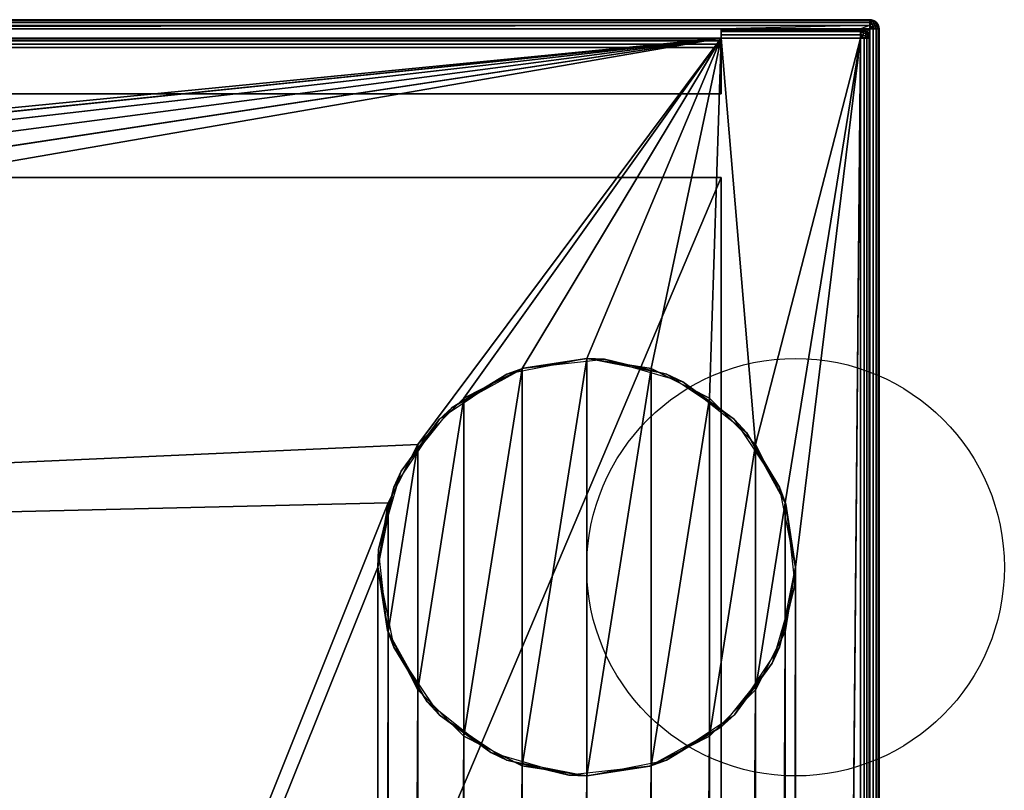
# Model space of a CAD drawing. Header units: millimetres. Extents: x -10 to 414, y -927 to 10.
# Tile 32 of 32: x 308 to 414, y -83 to 0. Entities that reach past the tile are written whole.
import ezdxf

# ---------------------------------------------------------------- set-up
doc = ezdxf.new("R2010")
doc.units = ezdxf.units.MM
doc.header["$MEASUREMENT"] = 0
for name, color, linetype, lineweight in [('0 Misc', 7, 'Continuous', 35), ('10 Raster Images', 7, 'Continuous', 35), ('5 Hatches', 7, 'Continuous', 35)]:
    doc.layers.add(name, color=color, linetype=linetype, lineweight=lineweight)

msp = doc.modelspace()

# ---------------------------------------------------------------- linework, layer by layer
at = {"layer": '0 Misc', "color": 160, "linetype": 'Continuous', "lineweight": 25}
for p, q in [((1.88, 0, 1174.48), (399.88, 0, 1174.48)), ((399.88, 0, 1194.48), (1.88, 0, 1194.48)), ((399.88, 0, 1174.48), (399.88, 0, 1194.48)), ((1.88, -1, 1195.48), (399.88, -1, 1195.48)), ((383.88, -1, 1173.48), (17.88, -1, 1173.48)), ((383.88, -1, 13.48), (383.88, -1, 1173.48)), ((383.88, -1, 1173.48), (383.88, -8, 1173.48)), ((383.88, -1, 13.48), (398.88, -1, 13.48)), ((398.88, -1, 1173.48), (383.88, -1, 1173.48)), ((383.88, -8, 34.98), (383.88, -1, 1173.48)), ((383.88, -3, 34.98), (383.88, -1, 1173.48)), ((383.88, -2.84, 34.97), (383.88, -1, 1173.48)), ((383.88, -2.55, 34.87), (383.88, -1, 1173.48)), ((383.88, -2.29, 34.69), (383.88, -1, 1173.48)), ((383.88, -2.11, 34.44), (383.88, -1, 1173.48)), ((383.88, -2.01, 34.14), (383.88, -1, 1173.48)), ((383.88, -2, 33.98), (383.88, -1, 1173.48)), ((383.88, -2, 12.48), (383.88, -1, 1173.48)), ((383.88, -1.84, 12.5), (383.88, -1, 1173.48)), ((383.88, -1.55, 12.59), (383.88, -1, 1173.48)), ((383.88, -1.29, 12.78), (383.88, -1, 1173.48)), ((383.88, -1.11, 13.03), (383.88, -1, 1173.48)), ((383.88, -1.01, 13.33), (383.88, -1, 1173.48)), ((398.88, -1, 13.48), (398.88, -1, 1173.48)), ((399.88, -1, 1173.48), (398.88, -1, 1173.48)), ((399.03, -1.01, 1173.48), (399.88, -1, 1173.48)), ((399.33, -1.11, 1173.48), (399.88, -1, 1173.48)), ((399.58, -1.29, 1173.48), (399.88, -1, 1173.48)), ((399.77, -1.55, 1173.48), (399.88, -1, 1173.48)), ((399.86, -1.84, 1173.48), (399.88, -1, 1173.48)), ((399.88, -2, 1173.48), (399.88, -1, 1173.48)), ((399.88, -1, 1195.48), (399.88, -899, 1195.48)), ((400.88, -1, 1174.48), (400.88, -899, 1174.48)), ((400.88, -899, 1194.48), (400.88, -1, 1194.48)), ((400.88, -1, 1194.48), (400.88, -1, 1174.48)), ((383.88, -2, 33.98), (17.88, -2, 33.98)), ((17.88, -2, 12.48), (383.88, -2, 12.48)), ((32.38, -36.5, 12.48), (383.88, -2, 12.48)), ((39.33, -37.6, 12.48), (383.88, -2, 12.48)), ((45.6, -40.8, 12.48), (383.88, -2, 12.48)), ((50.58, -45.77, 12.48), (383.88, -2, 12.48)), ((53.77, -52.05, 12.48), (383.88, -2, 12.48)), ((54.88, -59, 12.48), (383.88, -2, 12.48)), ((351.17, -45.77, 12.48), (383.88, -2, 12.48)), ((356.15, -40.8, 12.48), (383.88, -2, 12.48)), ((362.42, -37.6, 12.48), (383.88, -2, 12.48)), ((369.38, -36.5, 12.48), (383.88, -2, 12.48)), ((376.33, -37.6, 12.48), (383.88, -2, 12.48)), ((382.6, -40.8, 12.48), (383.88, -2, 12.48)), ((383.88, -2, 12.48), (383.88, -2, 33.98)), ((398.88, -2, 12.48), (383.88, -2, 12.48)), ((387.58, -45.77, 12.48), (383.88, -2, 12.48)), ((387.58, -45.77, 12.48), (398.88, -2, 12.48)), ((390.77, -52.05, 12.48), (398.88, -2, 12.48)), ((391.88, -59, 12.48), (398.88, -2, 12.48)), ((391.88, -785, 12.48), (398.88, -2, 12.48)), ((398.88, -881, 12.48), (398.88, -2, 12.48)), ((399.88, -2, 1173.48), (399.88, -2, 13.48)), ((399.88, -2, 13.48), (399.88, -881, 13.48)), ((399.88, -881, 1173.48), (399.88, -2, 1173.48)), ((17.88, -3, 34.98), (383.88, -3, 34.98)), ((383.88, -3, 34.98), (383.88, -8, 34.98)), ((17.88, -8, 34.98), (383.88, -8, 34.98)), ((383.88, -8, 1173.48), (17.88, -8, 1173.48)), ((383.88, -8, 34.98), (383.88, -8, 1173.48)), ((383.88, -17, 34.98), (17.88, -17, 34.98)), ((17.88, -17, 1173.48), (383.88, -17, 1173.48)), ((17.88, -881, 1173.48), (383.88, -17, 1173.48)), ((383.88, -17, 34.98), (383.88, -815, 34.98)), ((383.88, -17, 1173.48), (383.88, -17, 34.98)), ((383.88, -17, 1173.48), (383.88, -881, 1173.48)), ((383.88, -881, 13.48), (383.88, -17, 1173.48)), ((383.88, -815.89, 34.44), (383.88, -17, 1173.48)), ((383.88, -815.71, 34.69), (383.88, -17, 1173.48)), ((383.88, -815.45, 34.87), (383.88, -17, 1173.48)), ((383.88, -815.16, 34.97), (383.88, -17, 1173.48)), ((383.88, -815, 34.98), (383.88, -17, 1173.48)), ((362.42, -80.4, 0.48), (369.38, -36.5, 0.48)), ((369.38, -81.5, 0.48), (369.38, -36.5, 0.48)), ((356.15, -77.2, 0.48), (362.42, -37.6, 0.48)), ((362.42, -80.4, 0.48), (362.42, -37.6, 0.48)), ((369.38, -81.5, 0.48), (376.33, -37.6, 0.48)), ((376.33, -80.4, 0.48), (376.33, -37.6, 0.48)), ((351.17, -72.23, 0.48), (356.15, -40.8, 0.48)), ((356.15, -77.2, 0.48), (356.15, -40.8, 0.48)), ((376.33, -80.4, 0.48), (382.6, -40.8, 0.48)), ((382.6, -77.2, 0.48), (382.6, -40.8, 0.48)), ((54.88, -59, 12.48), (351.17, -45.77, 12.48)), ((347.98, -65.95, 0.48), (351.17, -45.77, 0.48)), ((351.17, -72.23, 0.48), (351.17, -45.77, 0.48)), ((382.6, -77.2, 0.48), (387.58, -45.77, 0.48)), ((387.58, -72.23, 0.48), (387.58, -45.77, 0.48)), ((54.88, -59, 12.48), (347.98, -52.05, 12.48)), ((54.88, -785, 12.48), (347.98, -52.05, 12.48)), ((347.98, -65.95, 0.48), (347.98, -52.05, 0.48)), ((387.58, -72.23, 0.48), (390.77, -52.05, 0.48)), ((390.77, -65.95, 0.48), (390.77, -52.05, 0.48)), ((54.88, -785, 12.48), (346.88, -59, 12.48)), ((346.88, -785, 12.48), (346.88, -59, 12.48)), ((390.77, -778.05, 12.48), (391.88, -59, 12.48)), ((391.88, -59, 12.48), (391.88, -785, 12.48)), ((346.88, -785, 12.48), (347.98, -65.95, 12.48)), ((347.98, -778.05, 12.48), (347.98, -65.95, 12.48)), ((387.58, -771.77, 12.48), (390.77, -65.95, 12.48)), ((390.77, -778.05, 12.48), (390.77, -65.95, 12.48)), ((347.98, -778.05, 12.48), (351.17, -72.23, 12.48)), ((351.17, -771.77, 12.48), (351.17, -72.23, 12.48)), ((382.6, -766.8, 12.48), (387.58, -72.23, 12.48)), ((387.58, -771.77, 12.48), (387.58, -72.23, 12.48)), ((351.17, -771.77, 12.48), (356.15, -77.2, 12.48)), ((356.15, -766.8, 12.48), (356.15, -77.2, 12.48)), ((376.33, -763.6, 12.48), (382.6, -77.2, 12.48)), ((382.6, -766.8, 12.48), (382.6, -77.2, 12.48)), ((356.15, -766.8, 12.48), (362.42, -80.4, 12.48)), ((362.42, -763.6, 12.48), (362.42, -80.4, 12.48)), ((369.38, -762.5, 12.48), (376.33, -80.4, 12.48)), ((376.33, -763.6, 12.48), (376.33, -80.4, 12.48)), ((362.42, -763.6, 12.48), (369.38, -81.5, 12.48)), ((369.38, -762.5, 12.48), (369.38, -81.5, 12.48))]:
    msp.add_line(p, q, dxfattribs=at).dxf.unprotected_set("ltscale", 0)
for centre in [(391.88, -59, 0.48), (391.88, -59, 12.48)]:
    msp.add_circle(centre, 22.5, dxfattribs=at).dxf.unprotected_set("ltscale", 0)
at = {"layer": '0 Misc', "color": 160, "linetype": 'Continuous', "lineweight": 25, "extrusion": (-1, 0, 0)}
for centre, start, end in [((1, 1174.48, -399.88), 180, 270), ((1, 1194.48, -399.88), 90, 180), ((3, 33.98, -383.88), 90, 180)]:
    msp.add_arc(centre, 1, start, end, dxfattribs=at).dxf.unprotected_set("ltscale", 0)
at = {"layer": '0 Misc', "color": 160, "linetype": 'Continuous', "lineweight": 25, "extrusion": (0, 0, -1)}
for centre in [(-399.88, -1, -1174.48), (-398.88, -2, -1173.48)]:
    msp.add_arc(centre, 1, 90, 180, dxfattribs=at).dxf.unprotected_set("ltscale", 0)
at = {"layer": '0 Misc', "color": 160, "linetype": 'Continuous', "lineweight": 25}
for centre in [(399.88, -1, 1194.48), (398.88, -2, 13.48)]:
    msp.add_arc(centre, 1, 0, 90, dxfattribs=at).dxf.unprotected_set("ltscale", 0)
at = {"layer": '0 Misc', "color": 160, "linetype": 'Continuous', "lineweight": 25, "extrusion": (1, 0, 0)}
for centre in [(-2, 13.48, 383.88), (-2, 13.48, 398.88)]:
    msp.add_arc(centre, 1, 270, 0, dxfattribs=at).dxf.unprotected_set("ltscale", 0)
at = {"layer": '0 Misc', "color": 160, "linetype": 'Continuous', "lineweight": 25, "extrusion": (0, -1, 0)}
for centre, start, end in [((399.88, 1174.48, 1), 270, 0), ((399.88, 1194.48, 1), 0, 90), ((398.88, 13.48, 2), 270, 0)]:
    msp.add_arc(centre, 1, start, end, dxfattribs=at).dxf.unprotected_set("ltscale", 0)
at = {"layer": '0 Misc', "color": 7, "lineweight": 25}
for points, invisible_edges in [([(1.88, -0.08, 1174.1), (399.88, 0, 1174.48), (399.88, -0.08, 1174.1)], 1), ([(1.88, -0.08, 1174.1), (1.88, 0, 1174.48), (399.88, 0, 1174.48)], 12), ([(399.88, 0, 1194.48), (1.88, 0, 1174.48), (1.88, 0, 1194.48)], 1), ([(399.88, 0, 1194.48), (399.88, 0, 1174.48), (1.88, 0, 1174.48)], 12), ([(399.88, 0, 1194.48), (1.88, -0.08, 1194.87), (399.88, -0.08, 1194.87)], 1), ([(399.88, 0, 1194.48), (1.88, 0, 1194.48), (1.88, -0.08, 1194.87)], 12), ([(399.88, 0, 1174.48), (400.26, -0.08, 1194.48), (400.26, -0.08, 1174.48)], 1), ([(399.88, 0, 1174.48), (399.88, 0, 1194.48), (400.26, -0.08, 1194.48)], 12), ([(1.88, -0.29, 1173.78), (399.88, -0.08, 1174.1), (399.88, -0.29, 1173.78)], 1), ([(1.88, -0.29, 1173.78), (1.88, -0.08, 1174.1), (399.88, -0.08, 1174.1)], 12), ([(1.88, -0.29, 1195.19), (399.88, -0.08, 1194.87), (1.88, -0.08, 1194.87)], 1), ([(1.88, -0.29, 1195.19), (399.88, -0.29, 1195.19), (399.88, -0.08, 1194.87)], 12), ([(399.88, -0.29, 1173.78), (1.88, -0.62, 1173.56), (1.88, -0.29, 1173.78)], 1), ([(399.88, -0.29, 1173.78), (399.88, -0.62, 1173.56), (1.88, -0.62, 1173.56)], 12), ([(1.88, -0.62, 1195.41), (399.88, -0.29, 1195.19), (1.88, -0.29, 1195.19)], 1), ([(1.88, -0.62, 1195.41), (399.88, -0.62, 1195.41), (399.88, -0.29, 1195.19)], 12), ([(399.88, -0.62, 1173.56), (2.88, -1, 1173.48), (1.88, -0.62, 1173.56)], 12), ([(1.88, -1, 1195.48), (399.88, -0.62, 1195.41), (1.88, -0.62, 1195.41)], 1), ([(1.88, -1, 1195.48), (399.88, -1, 1195.48), (399.88, -0.62, 1195.41)], 12), ([(399.88, -0.62, 1173.56), (17.88, -1, 1173.48), (2.88, -1, 1173.48)], 12), ([(383.88, -1, 1173.48), (17.88, -8, 1173.48), (17.88, -1, 1173.48)], 1), ([(383.88, -1, 1173.48), (383.88, -8, 1173.48), (17.88, -8, 1173.48)], 12), ([(398.88, -1, 1173.48), (383.88, -1, 1173.48), (399.88, -0.62, 1173.56)], 2), ([(383.88, -1, 13.48), (398.88, -1.08, 13.1), (383.88, -1.08, 13.1)], 1), ([(383.88, -1, 13.48), (398.88, -1, 13.48), (398.88, -1.08, 13.1)], 12), ([(398.88, -1, 13.48), (383.88, -1, 1173.48), (398.88, -1, 1173.48)], 1), ([(398.88, -1, 13.48), (383.88, -1, 13.48), (383.88, -1, 1173.48)], 12), ([(398.88, -1, 1173.48), (399.88, -0.62, 1173.56), (399.88, -1, 1173.48)], 1), ([(398.88, -1, 13.48), (399.26, -1.08, 1173.48), (399.26, -1.08, 13.48)], 1), ([(398.88, -1, 13.48), (398.88, -1, 1173.48), (399.26, -1.08, 1173.48)], 12), ([(399.41, -1.19, 13.24), (399.1, -1.03, 13.38), (399.32, -1.11, 13.48)], 1), ([(399.41, -1.19, 13.24), (399.18, -1.11, 13.14), (399.1, -1.03, 13.38)], 12), ([(400.12, -0.47, 1173.67), (399.98, -0.78, 1173.51), (399.88, -0.55, 1173.59)], 1), ([(399.88, -0.55, 1195.38), (400.22, -0.7, 1195.37), (400.12, -0.47, 1195.29)], 1), ([(399.88, -0.55, 1195.38), (399.98, -0.78, 1195.45), (400.22, -0.7, 1195.37)], 12), ([(399.88, -1, 1173.48), (400.26, -899, 1173.56), (399.88, -2, 1173.48)], 1), ([(399.88, -1, 1173.48), (400.26, -1, 1173.56), (400.26, -899, 1173.56)], 12), ([(399.88, -1, 1195.48), (400.26, -899, 1195.41), (400.26, -1, 1195.41)], 1), ([(399.88, -1, 1195.48), (399.88, -899, 1195.48), (400.26, -899, 1195.41)], 12), ([(400.08, -0.1, 1174.11), (400.01, -0.28, 1173.81), (399.89, -0.13, 1173.98)], 1), ([(399.89, -0.13, 1194.98), (400.23, -0.24, 1195.02), (400.08, -0.1, 1194.86)], 1), ([(399.89, -0.13, 1194.98), (400.01, -0.28, 1195.16), (400.23, -0.24, 1195.02)], 12), ([(400.08, -0.1, 1174.11), (399.92, -0.02, 1174.3), (400.06, -0.02, 1174.44)], 12), ([(400.25, -0.1, 1194.69), (399.92, -0.02, 1194.67), (400.08, -0.1, 1194.86)], 1), ([(400.25, -0.1, 1194.69), (400.06, -0.02, 1194.53), (399.92, -0.02, 1194.67)], 12), ([(400.12, -0.47, 1173.67), (400.22, -0.7, 1173.59), (399.98, -0.78, 1173.51)], 12), ([(400.08, -0.1, 1174.11), (400.23, -0.24, 1173.94), (400.01, -0.28, 1173.81)], 12), ([(400.23, -0.24, 1173.94), (400.12, -0.47, 1173.67), (400.01, -0.28, 1173.81)], 1), ([(400.01, -0.28, 1195.16), (400.35, -0.43, 1195.15), (400.23, -0.24, 1195.02)], 1), ([(400.01, -0.28, 1195.16), (400.12, -0.47, 1195.29), (400.35, -0.43, 1195.15)], 12), ([(400.08, -0.1, 1174.11), (400.06, -0.02, 1174.44), (400.25, -0.1, 1174.28)], 1), ([(400.23, -0.24, 1173.94), (400.08, -0.1, 1174.11), (400.25, -0.1, 1174.28)], 12), ([(400.08, -0.1, 1194.86), (400.42, -0.24, 1194.84), (400.25, -0.1, 1194.69)], 1), ([(400.08, -0.1, 1194.86), (400.23, -0.24, 1195.02), (400.42, -0.24, 1194.84)], 12), ([(400.23, -0.24, 1173.94), (400.35, -0.43, 1173.82), (400.12, -0.47, 1173.67)], 12), ([(400.22, -0.7, 1173.59), (400.12, -0.47, 1173.67), (400.35, -0.43, 1173.82)], 12), ([(400.44, -0.66, 1195.23), (400.35, -0.43, 1195.15), (400.12, -0.47, 1195.29)], 12), ([(400.44, -0.66, 1195.23), (400.12, -0.47, 1195.29), (400.22, -0.7, 1195.37)], 1), ([(400.22, -0.7, 1173.59), (400.35, -0.43, 1173.82), (400.44, -0.66, 1173.73)], 1), ([(400.44, -0.66, 1173.73), (400.29, -0.95, 1173.58), (400.22, -0.7, 1173.59)], 1), ([(400.22, -0.7, 1195.37), (400.49, -0.91, 1195.27), (400.44, -0.66, 1195.23)], 1), ([(400.22, -0.7, 1195.37), (400.29, -0.95, 1195.39), (400.49, -0.91, 1195.27)], 12), ([(400.23, -0.24, 1173.94), (400.25, -0.1, 1174.28), (400.42, -0.24, 1174.13)], 1), ([(400.35, -0.43, 1173.82), (400.23, -0.24, 1173.94), (400.42, -0.24, 1174.13)], 12), ([(400.42, -0.24, 1194.84), (400.23, -0.24, 1195.02), (400.35, -0.43, 1195.15)], 12), ([(400.42, -0.24, 1174.13), (400.25, -0.1, 1174.28), (400.37, -0.13, 1174.47)], 12), ([(400.25, -0.1, 1194.69), (400.55, -0.28, 1194.62), (400.37, -0.13, 1194.49)], 1), ([(400.25, -0.1, 1194.69), (400.42, -0.24, 1194.84), (400.55, -0.28, 1194.62)], 12), ([(400.58, -0.29, 1194.48), (400.26, -0.08, 1174.48), (400.26, -0.08, 1194.48)], 1), ([(400.58, -0.29, 1194.48), (400.58, -0.29, 1174.48), (400.26, -0.08, 1174.48)], 12), ([(400.26, -899, 1173.56), (400.58, -1, 1173.78), (400.58, -899, 1173.78)], 1), ([(400.26, -899, 1173.56), (400.26, -1, 1173.56), (400.58, -1, 1173.78)], 12), ([(400.26, -1, 1195.41), (400.58, -899, 1195.19), (400.58, -1, 1195.19)], 1), ([(400.26, -1, 1195.41), (400.26, -899, 1195.41), (400.58, -899, 1195.19)], 12), ([(400.44, -0.66, 1173.73), (400.49, -0.91, 1173.7), (400.29, -0.95, 1173.58)], 12), ([(400.35, -0.43, 1173.82), (400.42, -0.24, 1174.13), (400.54, -0.43, 1174.01)], 1), ([(400.42, -0.24, 1194.84), (400.35, -0.43, 1195.15), (400.54, -0.43, 1194.96)], 1), ([(400.44, -0.66, 1173.73), (400.35, -0.43, 1173.82), (400.54, -0.43, 1174.01)], 12), ([(400.54, -0.43, 1194.96), (400.35, -0.43, 1195.15), (400.44, -0.66, 1195.23)], 12), ([(400.42, -0.24, 1174.13), (400.37, -0.13, 1174.47), (400.55, -0.28, 1174.35)], 1), ([(400.54, -0.43, 1174.01), (400.42, -0.24, 1174.13), (400.55, -0.28, 1174.35)], 12), ([(400.42, -0.24, 1194.84), (400.69, -0.47, 1194.73), (400.55, -0.28, 1194.62)], 1), ([(400.42, -0.24, 1194.84), (400.54, -0.43, 1194.96), (400.69, -0.47, 1194.73)], 12), ([(400.44, -0.66, 1173.73), (400.54, -0.43, 1174.01), (400.63, -0.66, 1173.92)], 1), ([(400.54, -0.43, 1194.96), (400.44, -0.66, 1195.23), (400.63, -0.66, 1195.05)], 1), ([(400.63, -0.66, 1173.92), (400.49, -0.91, 1173.7), (400.44, -0.66, 1173.73)], 1), ([(400.66, -0.91, 1195.1), (400.44, -0.66, 1195.23), (400.49, -0.91, 1195.27)], 1), ([(400.66, -0.91, 1195.1), (400.63, -0.66, 1195.05), (400.44, -0.66, 1195.23)], 12), ([(400.63, -0.66, 1173.92), (400.66, -0.91, 1173.87), (400.49, -0.91, 1173.7)], 12), ([(400.54, -0.43, 1174.01), (400.55, -0.28, 1174.35), (400.69, -0.47, 1174.24)], 1), ([(400.54, -0.43, 1174.01), (400.76, -0.7, 1174.14), (400.63, -0.66, 1173.92)], 1), ([(400.54, -0.43, 1174.01), (400.69, -0.47, 1174.24), (400.76, -0.7, 1174.14)], 12), ([(400.76, -0.7, 1194.83), (400.54, -0.43, 1194.96), (400.63, -0.66, 1195.05)], 1), ([(400.76, -0.7, 1194.83), (400.69, -0.47, 1194.73), (400.54, -0.43, 1194.96)], 12), ([(400.8, -0.62, 1194.48), (400.58, -0.29, 1174.48), (400.58, -0.29, 1194.48)], 1), ([(400.8, -0.62, 1194.48), (400.8, -0.62, 1174.48), (400.58, -0.29, 1174.48)], 12), ([(400.8, -1, 1174.1), (400.58, -899, 1173.78), (400.58, -1, 1173.78)], 1), ([(400.8, -1, 1174.1), (400.8, -899, 1174.1), (400.58, -899, 1173.78)], 12), ([(400.58, -1, 1195.19), (400.8, -899, 1194.87), (400.8, -1, 1194.87)], 1), ([(400.58, -1, 1195.19), (400.58, -899, 1195.19), (400.8, -899, 1194.87)], 12), ([(400.76, -0.7, 1174.14), (400.66, -0.91, 1173.87), (400.63, -0.66, 1173.92)], 1), ([(400.78, -0.95, 1194.9), (400.63, -0.66, 1195.05), (400.66, -0.91, 1195.1)], 1), ([(400.78, -0.95, 1194.9), (400.76, -0.7, 1194.83), (400.63, -0.66, 1195.05)], 12), ([(400.76, -0.7, 1174.14), (400.78, -0.95, 1174.06), (400.66, -0.91, 1173.87)], 12), ([(400.77, -0.55, 1174.48), (400.76, -0.7, 1174.14), (400.69, -0.47, 1174.24)], 1), ([(400.69, -0.47, 1194.73), (400.84, -0.78, 1194.59), (400.77, -0.55, 1194.48)], 1), ([(400.69, -0.47, 1194.73), (400.76, -0.7, 1194.83), (400.84, -0.78, 1194.59)], 12), ([(400.77, -0.55, 1174.48), (400.84, -0.78, 1174.38), (400.76, -0.7, 1174.14)], 12), ([(400.88, -1, 1194.48), (400.8, -0.62, 1174.48), (400.8, -0.62, 1194.48)], 1), ([(400.88, -1, 1194.48), (400.88, -1, 1174.48), (400.8, -0.62, 1174.48)], 12), ([(400.88, -1, 1174.48), (400.8, -899, 1174.1), (400.8, -1, 1174.1)], 1), ([(400.88, -1, 1174.48), (400.88, -899, 1174.48), (400.8, -899, 1174.1)], 12), ([(400.88, -899, 1194.48), (400.8, -1, 1194.87), (400.8, -899, 1194.87)], 1), ([(400.88, -899, 1194.48), (400.88, -1, 1194.48), (400.8, -1, 1194.87)], 12), ([(400.88, -899, 1194.48), (400.88, -1, 1174.48), (400.88, -1, 1194.48)], 1), ([(400.88, -899, 1194.48), (400.88, -899, 1174.48), (400.88, -1, 1174.48)], 12), ([(383.88, -2, 33.98), (17.88, -2, 12.48), (17.88, -2, 33.98)], 1), ([(383.88, -2, 33.98), (383.88, -2, 12.48), (17.88, -2, 12.48)], 12), ([(383.88, -2, 33.98), (17.88, -2.08, 34.37), (383.88, -2.08, 34.37)], 1), ([(383.88, -2, 33.98), (17.88, -2, 33.98), (17.88, -2.08, 34.37)], 12), ([(17.88, -2.29, 34.69), (383.88, -2.08, 34.37), (17.88, -2.08, 34.37)], 1), ([(17.88, -2.29, 34.69), (383.88, -2.29, 34.69), (383.88, -2.08, 34.37)], 12), ([(398.88, -1.29, 12.78), (383.88, -1.08, 13.1), (398.88, -1.08, 13.1)], 1), ([(398.88, -1.29, 12.78), (383.88, -1.29, 12.78), (383.88, -1.08, 13.1)], 12), ([(398.88, -1.62, 12.56), (383.88, -1.29, 12.78), (398.88, -1.29, 12.78)], 1), ([(398.88, -1.62, 12.56), (383.88, -1.62, 12.56), (383.88, -1.29, 12.78)], 12), ([(398.88, -2, 12.48), (383.88, -1.62, 12.56), (398.88, -1.62, 12.56)], 1), ([(398.88, -2, 12.48), (383.88, -2, 12.48), (383.88, -1.62, 12.56)], 12), ([(398.88, -881, 12.48), (399.26, -2, 12.56), (399.26, -881, 12.56)], 1), ([(398.88, -881, 12.48), (398.88, -2, 12.48), (399.26, -2, 12.56)], 12), ([(398.93, -1.09, 13.06), (399.22, -1.25, 12.92), (398.96, -1.22, 12.87)], 1), ([(398.93, -1.09, 13.06), (399.18, -1.11, 13.14), (399.22, -1.25, 12.92)], 12), ([(398.96, -1.38, 12.7), (399.18, -1.65, 12.59), (398.93, -1.58, 12.58)], 1), ([(398.96, -1.22, 12.87), (399.22, -1.43, 12.73), (398.96, -1.38, 12.7)], 1), ([(398.96, -1.22, 12.87), (399.22, -1.25, 12.92), (399.22, -1.43, 12.73)], 12), ([(398.96, -1.38, 12.7), (399.22, -1.43, 12.73), (399.18, -1.65, 12.59)], 12), ([(399.32, -2, 12.59), (399.1, -1.89, 12.51), (399.18, -1.65, 12.59)], 12), ([(399.22, -1.25, 12.92), (399.18, -1.11, 13.14), (399.41, -1.19, 13.24)], 12), ([(399.45, -1.52, 12.82), (399.18, -1.65, 12.59), (399.22, -1.43, 12.73)], 1), ([(399.45, -1.52, 12.82), (399.41, -1.75, 12.67), (399.18, -1.65, 12.59)], 12), ([(399.32, -2, 12.59), (399.18, -1.65, 12.59), (399.41, -1.75, 12.67)], 1), ([(399.22, -1.25, 12.92), (399.41, -1.19, 13.24), (399.45, -1.33, 13.01)], 1), ([(399.22, -1.43, 12.73), (399.22, -1.25, 12.92), (399.45, -1.33, 13.01)], 12), ([(399.22, -1.43, 12.73), (399.45, -1.33, 13.01), (399.45, -1.52, 12.82)], 1), ([(399.26, -1.08, 13.48), (399.58, -1.29, 1173.48), (399.58, -1.29, 13.48)], 1), ([(399.26, -1.08, 13.48), (399.26, -1.08, 1173.48), (399.58, -1.29, 1173.48)], 12), ([(399.58, -2, 12.78), (399.26, -881, 12.56), (399.26, -2, 12.56)], 1), ([(399.58, -2, 12.78), (399.58, -881, 12.78), (399.26, -881, 12.56)], 12), ([(399.41, -1.19, 13.24), (399.64, -1.46, 13.13), (399.45, -1.33, 13.01)], 1), ([(399.41, -1.19, 13.24), (399.6, -1.32, 13.35), (399.64, -1.46, 13.13)], 12), ([(399.6, -1.87, 12.81), (399.41, -1.75, 12.67), (399.45, -1.52, 12.82)], 12), ([(399.64, -1.46, 13.13), (399.45, -1.52, 12.82), (399.45, -1.33, 13.01)], 1), ([(399.64, -1.46, 13.13), (399.64, -1.65, 12.94), (399.45, -1.52, 12.82)], 12), ([(399.6, -1.87, 12.81), (399.45, -1.52, 12.82), (399.64, -1.65, 12.94)], 1), ([(399.58, -1.29, 13.48), (399.8, -1.62, 1173.48), (399.8, -1.62, 13.48)], 1), ([(399.58, -1.29, 13.48), (399.58, -1.29, 1173.48), (399.8, -1.62, 1173.48)], 12), ([(399.8, -2, 13.1), (399.58, -881, 12.78), (399.58, -2, 12.78)], 1), ([(399.8, -2, 13.1), (399.8, -881, 13.1), (399.58, -881, 12.78)], 12), ([(399.78, -1.63, 13.28), (399.6, -1.32, 13.35), (399.74, -1.5, 13.47)], 1), ([(399.78, -1.63, 13.28), (399.64, -1.46, 13.13), (399.6, -1.32, 13.35)], 12), ([(399.74, -1.99, 12.98), (399.6, -1.87, 12.81), (399.64, -1.65, 12.94)], 12), ([(399.78, -1.63, 13.28), (399.64, -1.65, 12.94), (399.64, -1.46, 13.13)], 1), ([(399.78, -1.63, 13.28), (399.78, -1.79, 13.11), (399.64, -1.65, 12.94)], 12), ([(399.74, -1.99, 12.98), (399.64, -1.65, 12.94), (399.78, -1.79, 13.11)], 1), ([(399.78, -1.63, 13.28), (399.86, -1.95, 13.3), (399.78, -1.79, 13.11)], 1), ([(399.78, -1.63, 13.28), (399.86, -1.82, 13.44), (399.86, -1.95, 13.3)], 12), ([(399.88, -2, 1173.48), (399.8, -1.62, 13.48), (399.8, -1.62, 1173.48)], 1), ([(399.88, -2, 1173.48), (399.88, -2, 13.48), (399.8, -1.62, 13.48)], 12), ([(399.88, -2, 13.48), (399.8, -881, 13.1), (399.8, -2, 13.1)], 1), ([(399.88, -2, 13.48), (399.88, -881, 13.48), (399.8, -881, 13.1)], 12), ([(400.26, -899, 1173.56), (399.88, -881, 1173.48), (399.88, -2, 1173.48)], 12), ([(17.88, -2.62, 34.91), (383.88, -2.29, 34.69), (17.88, -2.29, 34.69)], 1), ([(17.88, -2.62, 34.91), (383.88, -2.62, 34.91), (383.88, -2.29, 34.69)], 12), ([(17.88, -3, 34.98), (383.88, -2.62, 34.91), (17.88, -2.62, 34.91)], 1), ([(17.88, -3, 34.98), (383.88, -3, 34.98), (383.88, -2.62, 34.91)], 12), ([(17.88, -3, 34.98), (383.88, -8, 34.98), (383.88, -3, 34.98)], 1), ([(17.88, -3, 34.98), (17.88, -8, 34.98), (383.88, -8, 34.98)], 12), ([(17.88, -8, 34.98), (383.88, -8, 1173.48), (383.88, -8, 34.98)], 1), ([(17.88, -8, 34.98), (17.88, -8, 1173.48), (383.88, -8, 1173.48)], 12), ([(383.88, -815, 34.98), (17.88, -17, 34.98), (17.88, -815, 34.98)], 1), ([(383.88, -815, 34.98), (383.88, -17, 34.98), (17.88, -17, 34.98)], 12), ([(383.88, -17, 34.98), (17.88, -17, 1173.48), (17.88, -17, 34.98)], 1), ([(383.88, -17, 34.98), (383.88, -17, 1173.48), (17.88, -17, 1173.48)], 12)]:
    msp.add_3dface(points, dxfattribs=dict(at, invisible_edges=invisible_edges))
for points in [[(399.92, -0.02, 1174.3), (399.88, -0.08, 1174.1), (399.88, 0, 1174.48)], [(400.06, -0.02, 1174.44), (399.92, -0.02, 1174.3), (399.88, 0, 1174.48)], [(400.06, -0.02, 1174.44), (399.88, 0, 1174.48), (400.26, -0.08, 1174.48)], [(400.06, -0.02, 1194.53), (399.88, 0, 1194.48), (399.92, -0.02, 1194.67)], [(400.06, -0.02, 1194.53), (400.26, -0.08, 1194.48), (399.88, 0, 1194.48)], [(399.92, -0.02, 1194.67), (399.88, 0, 1194.48), (399.88, -0.08, 1194.87)], [(399.88, -0.62, 1173.56), (383.88, -1, 1173.48), (17.88, -1, 1173.48)], [(383.88, -1, 1173.48), (383.88, -8, 34.98), (383.88, -8, 1173.48)], [(383.88, -8, 34.98), (383.88, -1, 1173.48), (383.88, -3, 34.98)], [(383.88, -3, 34.98), (383.88, -1, 1173.48), (383.88, -2.84, 34.97)], [(383.88, -2.84, 34.97), (383.88, -1, 1173.48), (383.88, -2.55, 34.87)], [(383.88, -2.55, 34.87), (383.88, -1, 1173.48), (383.88, -2.29, 34.69)], [(383.88, -2.29, 34.69), (383.88, -1, 1173.48), (383.88, -2.11, 34.44)], [(383.88, -2.11, 34.44), (383.88, -1, 1173.48), (383.88, -2.01, 34.14)], [(383.88, -2.01, 34.14), (383.88, -1, 1173.48), (383.88, -2, 33.98)], [(383.88, -2, 33.98), (383.88, -1, 1173.48), (383.88, -2, 12.48)], [(383.88, -2, 12.48), (383.88, -1, 1173.48), (383.88, -1.84, 12.5)], [(383.88, -1.84, 12.5), (383.88, -1, 1173.48), (383.88, -1.55, 12.59)], [(383.88, -1.55, 12.59), (383.88, -1, 1173.48), (383.88, -1.29, 12.78)], [(383.88, -1.29, 12.78), (383.88, -1, 1173.48), (383.88, -1.11, 13.03)], [(383.88, -1.11, 13.03), (383.88, -1, 1173.48), (383.88, -1.01, 13.33)], [(383.88, -1.01, 13.33), (383.88, -1, 1173.48), (383.88, -1, 13.48)], [(398.88, -1.08, 13.1), (398.88, -1, 13.48), (398.93, -1.09, 13.06)], [(398.93, -1.09, 13.06), (398.88, -1, 13.48), (399.1, -1.03, 13.38)], [(399.1, -1.03, 13.38), (398.88, -1, 13.48), (399.26, -1.08, 13.48)], [(399.88, -1, 1173.48), (399.03, -1.01, 1173.48), (398.88, -1, 1173.48)], [(398.93, -1.09, 13.06), (399.1, -1.03, 13.38), (399.18, -1.11, 13.14)], [(399.03, -1.01, 1173.48), (399.88, -1, 1173.48), (399.33, -1.11, 1173.48)], [(399.32, -1.11, 13.48), (399.1, -1.03, 13.38), (399.26, -1.08, 13.48)], [(399.33, -1.11, 1173.48), (399.88, -1, 1173.48), (399.58, -1.29, 1173.48)], [(399.58, -1.29, 1173.48), (399.88, -1, 1173.48), (399.77, -1.55, 1173.48)], [(399.77, -1.55, 1173.48), (399.88, -1, 1173.48), (399.86, -1.84, 1173.48)], [(399.86, -1.84, 1173.48), (399.88, -1, 1173.48), (399.88, -2, 1173.48)], [(400.08, -0.1, 1174.11), (399.88, -0.08, 1174.1), (399.92, -0.02, 1174.3)], [(399.92, -0.02, 1194.67), (399.88, -0.08, 1194.87), (400.08, -0.1, 1194.86)], [(399.89, -0.13, 1173.98), (399.88, -0.29, 1173.78), (399.88, -0.08, 1174.1)], [(400.08, -0.1, 1174.11), (399.89, -0.13, 1173.98), (399.88, -0.08, 1174.1)], [(399.89, -0.13, 1194.98), (400.08, -0.1, 1194.86), (399.88, -0.08, 1194.87)], [(399.88, -0.29, 1195.19), (399.89, -0.13, 1194.98), (399.88, -0.08, 1194.87)], [(400.01, -0.28, 1173.81), (399.88, -0.29, 1173.78), (399.89, -0.13, 1173.98)], [(399.88, -0.29, 1195.19), (400.01, -0.28, 1195.16), (399.89, -0.13, 1194.98)], [(400.12, -0.47, 1173.67), (399.88, -0.29, 1173.78), (400.01, -0.28, 1173.81)], [(400.01, -0.28, 1195.16), (399.88, -0.29, 1195.19), (400.12, -0.47, 1195.29)], [(399.88, -0.62, 1173.56), (399.88, -0.29, 1173.78), (399.88, -0.55, 1173.59)], [(399.88, -0.55, 1173.59), (399.88, -0.29, 1173.78), (400.12, -0.47, 1173.67)], [(399.88, -0.55, 1195.38), (400.12, -0.47, 1195.29), (399.88, -0.29, 1195.19)], [(399.88, -0.62, 1195.41), (399.88, -0.55, 1195.38), (399.88, -0.29, 1195.19)], [(399.88, -0.62, 1173.56), (399.88, -0.55, 1173.59), (399.98, -0.78, 1173.51)], [(399.88, -0.62, 1195.41), (399.98, -0.78, 1195.45), (399.88, -0.55, 1195.38)], [(399.88, -0.62, 1173.56), (399.98, -0.78, 1173.51), (399.88, -1, 1173.48)], [(399.98, -0.78, 1195.45), (399.88, -0.62, 1195.41), (399.88, -1, 1195.48)], [(399.98, -0.78, 1173.51), (400.26, -1, 1173.56), (399.88, -1, 1173.48)], [(400.26, -1, 1195.41), (399.98, -0.78, 1195.45), (399.88, -1, 1195.48)], [(400.22, -0.7, 1173.59), (400.29, -0.95, 1173.58), (399.98, -0.78, 1173.51)], [(400.22, -0.7, 1195.37), (399.98, -0.78, 1195.45), (400.26, -1, 1195.41)], [(400.29, -0.95, 1173.58), (400.26, -1, 1173.56), (399.98, -0.78, 1173.51)], [(400.26, -0.08, 1174.48), (400.25, -0.1, 1174.28), (400.06, -0.02, 1174.44)], [(400.25, -0.1, 1194.69), (400.26, -0.08, 1194.48), (400.06, -0.02, 1194.53)], [(400.22, -0.7, 1195.37), (400.26, -1, 1195.41), (400.29, -0.95, 1195.39)], [(400.25, -0.1, 1174.28), (400.26, -0.08, 1174.48), (400.37, -0.13, 1174.47)], [(400.25, -0.1, 1194.69), (400.37, -0.13, 1194.49), (400.26, -0.08, 1194.48)], [(400.58, -0.29, 1174.48), (400.37, -0.13, 1174.47), (400.26, -0.08, 1174.48)], [(400.37, -0.13, 1194.49), (400.58, -0.29, 1194.48), (400.26, -0.08, 1194.48)], [(400.49, -0.91, 1173.7), (400.58, -1, 1173.78), (400.26, -1, 1173.56)], [(400.29, -0.95, 1173.58), (400.49, -0.91, 1173.7), (400.26, -1, 1173.56)], [(400.29, -0.95, 1195.39), (400.26, -1, 1195.41), (400.58, -1, 1195.19)], [(400.29, -0.95, 1195.39), (400.58, -1, 1195.19), (400.49, -0.91, 1195.27)], [(400.58, -0.29, 1174.48), (400.55, -0.28, 1174.35), (400.37, -0.13, 1174.47)], [(400.37, -0.13, 1194.49), (400.55, -0.28, 1194.62), (400.58, -0.29, 1194.48)], [(400.49, -0.91, 1173.7), (400.66, -0.91, 1173.87), (400.58, -1, 1173.78)], [(400.66, -0.91, 1195.1), (400.49, -0.91, 1195.27), (400.58, -1, 1195.19)], [(400.69, -0.47, 1174.24), (400.55, -0.28, 1174.35), (400.58, -0.29, 1174.48)], [(400.55, -0.28, 1194.62), (400.69, -0.47, 1194.73), (400.58, -0.29, 1194.48)], [(400.77, -0.55, 1174.48), (400.69, -0.47, 1174.24), (400.58, -0.29, 1174.48)], [(400.8, -0.62, 1174.48), (400.77, -0.55, 1174.48), (400.58, -0.29, 1174.48)], [(400.58, -0.29, 1194.48), (400.77, -0.55, 1194.48), (400.8, -0.62, 1194.48)], [(400.77, -0.55, 1194.48), (400.58, -0.29, 1194.48), (400.69, -0.47, 1194.73)], [(400.58, -1, 1173.78), (400.66, -0.91, 1173.87), (400.78, -0.95, 1174.06)], [(400.8, -1, 1194.87), (400.66, -0.91, 1195.1), (400.58, -1, 1195.19)], [(400.58, -1, 1173.78), (400.78, -0.95, 1174.06), (400.8, -1, 1174.1)], [(400.8, -1, 1194.87), (400.78, -0.95, 1194.9), (400.66, -0.91, 1195.1)], [(400.84, -0.78, 1174.38), (400.8, -1, 1174.1), (400.76, -0.7, 1174.14)], [(400.78, -0.95, 1174.06), (400.76, -0.7, 1174.14), (400.8, -1, 1174.1)], [(400.84, -0.78, 1194.59), (400.76, -0.7, 1194.83), (400.78, -0.95, 1194.9)], [(400.8, -0.62, 1174.48), (400.84, -0.78, 1174.38), (400.77, -0.55, 1174.48)], [(400.8, -0.62, 1194.48), (400.77, -0.55, 1194.48), (400.84, -0.78, 1194.59)], [(400.84, -0.78, 1194.59), (400.78, -0.95, 1194.9), (400.8, -1, 1194.87)], [(400.8, -0.62, 1174.48), (400.88, -1, 1174.48), (400.84, -0.78, 1174.38)], [(400.8, -0.62, 1194.48), (400.84, -0.78, 1194.59), (400.88, -1, 1194.48)], [(400.84, -0.78, 1174.38), (400.88, -1, 1174.48), (400.8, -1, 1174.1)], [(400.84, -0.78, 1194.59), (400.8, -1, 1194.87), (400.88, -1, 1194.48)], [(32.38, -36.5, 12.48), (17.88, -2, 12.48), (383.88, -2, 12.48)], [(32.38, -36.5, 12.48), (383.88, -2, 12.48), (39.33, -37.6, 12.48)], [(39.33, -37.6, 12.48), (383.88, -2, 12.48), (45.6, -40.8, 12.48)], [(45.6, -40.8, 12.48), (383.88, -2, 12.48), (50.58, -45.77, 12.48)], [(50.58, -45.77, 12.48), (383.88, -2, 12.48), (53.77, -52.05, 12.48)], [(53.77, -52.05, 12.48), (383.88, -2, 12.48), (54.88, -59, 12.48)], [(54.88, -59, 12.48), (383.88, -2, 12.48), (351.17, -45.77, 12.48)], [(351.17, -45.77, 12.48), (383.88, -2, 12.48), (356.15, -40.8, 12.48)], [(356.15, -40.8, 12.48), (383.88, -2, 12.48), (362.42, -37.6, 12.48)], [(362.42, -37.6, 12.48), (383.88, -2, 12.48), (369.38, -36.5, 12.48)], [(369.38, -36.5, 12.48), (383.88, -2, 12.48), (376.33, -37.6, 12.48)], [(376.33, -37.6, 12.48), (383.88, -2, 12.48), (382.6, -40.8, 12.48)], [(382.6, -40.8, 12.48), (383.88, -2, 12.48), (387.58, -45.77, 12.48)], [(387.58, -45.77, 12.48), (383.88, -2, 12.48), (398.88, -2, 12.48)], [(387.58, -45.77, 12.48), (398.88, -2, 12.48), (390.77, -52.05, 12.48)], [(390.77, -52.05, 12.48), (398.88, -2, 12.48), (391.88, -59, 12.48)], [(391.88, -59, 12.48), (398.88, -2, 12.48), (391.88, -785, 12.48)], [(398.88, -881, 12.48), (391.88, -785, 12.48), (398.88, -2, 12.48)], [(398.88, -1.08, 13.1), (398.96, -1.22, 12.87), (398.88, -1.29, 12.78)], [(398.88, -1.08, 13.1), (398.93, -1.09, 13.06), (398.96, -1.22, 12.87)], [(398.96, -1.22, 12.87), (398.96, -1.38, 12.7), (398.88, -1.29, 12.78)], [(398.93, -1.58, 12.58), (398.88, -1.62, 12.56), (398.88, -1.29, 12.78)], [(398.96, -1.38, 12.7), (398.93, -1.58, 12.58), (398.88, -1.29, 12.78)], [(398.93, -1.58, 12.58), (399.18, -1.65, 12.59), (398.88, -1.62, 12.56)], [(398.88, -1.62, 12.56), (399.1, -1.89, 12.51), (398.88, -2, 12.48)], [(399.18, -1.65, 12.59), (399.1, -1.89, 12.51), (398.88, -1.62, 12.56)], [(399.1, -1.89, 12.51), (399.26, -2, 12.56), (398.88, -2, 12.48)], [(399.32, -2, 12.59), (399.26, -2, 12.56), (399.1, -1.89, 12.51)], [(399.32, -1.11, 13.48), (399.26, -1.08, 13.48), (399.58, -1.29, 13.48)], [(399.32, -2, 12.59), (399.58, -2, 12.78), (399.26, -2, 12.56)], [(399.41, -1.19, 13.24), (399.32, -1.11, 13.48), (399.58, -1.29, 13.48)], [(399.41, -1.75, 12.67), (399.58, -2, 12.78), (399.32, -2, 12.59)], [(399.41, -1.19, 13.24), (399.58, -1.29, 13.48), (399.6, -1.32, 13.35)], [(399.58, -2, 12.78), (399.41, -1.75, 12.67), (399.6, -1.87, 12.81)], [(399.74, -1.5, 13.47), (399.6, -1.32, 13.35), (399.58, -1.29, 13.48)], [(399.8, -1.62, 13.48), (399.74, -1.5, 13.47), (399.58, -1.29, 13.48)], [(399.74, -1.99, 12.98), (399.58, -2, 12.78), (399.6, -1.87, 12.81)], [(399.58, -2, 12.78), (399.74, -1.99, 12.98), (399.8, -2, 13.1)], [(399.8, -1.62, 13.48), (399.78, -1.63, 13.28), (399.74, -1.5, 13.47)], [(399.78, -1.79, 13.11), (399.8, -2, 13.1), (399.74, -1.99, 12.98)], [(399.86, -1.82, 13.44), (399.78, -1.63, 13.28), (399.8, -1.62, 13.48)], [(399.78, -1.79, 13.11), (399.86, -1.95, 13.3), (399.8, -2, 13.1)], [(399.8, -1.62, 13.48), (399.88, -2, 13.48), (399.86, -1.82, 13.44)], [(399.86, -1.95, 13.3), (399.88, -2, 13.48), (399.8, -2, 13.1)], [(399.86, -1.82, 13.44), (399.88, -2, 13.48), (399.86, -1.95, 13.3)], [(383.88, -17, 1173.48), (17.88, -881, 1173.48), (17.88, -17, 1173.48)], [(383.88, -881, 1173.48), (17.88, -881, 1173.48), (383.88, -17, 1173.48)], [(383.88, -17, 1173.48), (383.88, -881, 13.48), (383.88, -881, 1173.48)], [(383.88, -881, 13.48), (383.88, -17, 1173.48), (383.88, -815.89, 34.44)], [(383.88, -815.89, 34.44), (383.88, -17, 1173.48), (383.88, -815.71, 34.69)], [(383.88, -815.71, 34.69), (383.88, -17, 1173.48), (383.88, -815.45, 34.87)], [(383.88, -815.45, 34.87), (383.88, -17, 1173.48), (383.88, -815.16, 34.97)], [(383.88, -815.16, 34.97), (383.88, -17, 1173.48), (383.88, -815, 34.98)], [(383.88, -815, 34.98), (383.88, -17, 1173.48), (383.88, -17, 34.98)], [(54.88, -59, 12.48), (351.17, -45.77, 12.48), (347.98, -52.05, 12.48)], [(54.88, -59, 12.48), (347.98, -52.05, 12.48), (54.88, -785, 12.48)], [(54.88, -785, 12.48), (347.98, -52.05, 12.48), (346.88, -59, 12.48)], [(346.88, -785, 12.48), (54.88, -785, 12.48), (346.88, -59, 12.48)], [(347.98, -65.95, 12.48), (346.88, -785, 12.48), (346.88, -59, 12.48)], [(390.77, -778.05, 12.48), (390.77, -65.95, 12.48), (391.88, -59, 12.48)], [(390.77, -778.05, 12.48), (391.88, -59, 12.48), (391.88, -785, 12.48)], [(346.88, -785, 12.48), (347.98, -65.95, 12.48), (347.98, -778.05, 12.48)], [(347.98, -778.05, 12.48), (347.98, -65.95, 12.48), (351.17, -72.23, 12.48)], [(387.58, -771.77, 12.48), (387.58, -72.23, 12.48), (390.77, -65.95, 12.48)], [(387.58, -771.77, 12.48), (390.77, -65.95, 12.48), (390.77, -778.05, 12.48)], [(347.98, -778.05, 12.48), (351.17, -72.23, 12.48), (351.17, -771.77, 12.48)], [(351.17, -771.77, 12.48), (351.17, -72.23, 12.48), (356.15, -77.2, 12.48)], [(382.6, -766.8, 12.48), (382.6, -77.2, 12.48), (387.58, -72.23, 12.48)], [(382.6, -766.8, 12.48), (387.58, -72.23, 12.48), (387.58, -771.77, 12.48)], [(351.17, -771.77, 12.48), (356.15, -77.2, 12.48), (356.15, -766.8, 12.48)], [(356.15, -766.8, 12.48), (356.15, -77.2, 12.48), (362.42, -80.4, 12.48)], [(376.33, -763.6, 12.48), (376.33, -80.4, 12.48), (382.6, -77.2, 12.48)], [(376.33, -763.6, 12.48), (382.6, -77.2, 12.48), (382.6, -766.8, 12.48)], [(356.15, -766.8, 12.48), (362.42, -80.4, 12.48), (362.42, -763.6, 12.48)], [(362.42, -763.6, 12.48), (362.42, -80.4, 12.48), (369.38, -81.5, 12.48)], [(369.38, -762.5, 12.48), (369.38, -81.5, 12.48), (376.33, -80.4, 12.48)], [(369.38, -762.5, 12.48), (376.33, -80.4, 12.48), (376.33, -763.6, 12.48)], [(362.42, -763.6, 12.48), (369.38, -81.5, 12.48), (369.38, -762.5, 12.48)]]:
    msp.add_3dface(points, dxfattribs=at)
at = {"layer": '0 Misc', "color": 164, "lineweight": 25}
for points in [[(362.56, -37.56, 12.48), (369.38, -36.5, 0.48), (360.77, -38.21, 0.48)], [(362.42, -80.4, 0.48), (362.42, -37.6, 0.48), (369.38, -36.5, 0.48)], [(362.42, -80.4, 0.48), (369.38, -36.5, 0.48), (369.38, -81.5, 0.48)], [(371.29, -36.58, 12.48), (369.38, -36.5, 0.48), (362.56, -37.56, 12.48)], [(371.29, -36.58, 12.48), (377.99, -38.21, 0.48), (369.38, -36.5, 0.48)], [(369.38, -81.5, 0.48), (369.38, -36.5, 0.48), (376.33, -37.6, 0.48)], [(379.72, -39.02, 12.48), (377.99, -38.21, 0.48), (371.29, -36.58, 12.48)], [(362.56, -37.56, 12.48), (360.77, -38.21, 0.48), (354.88, -41.8, 12.48)], [(356.15, -77.2, 0.48), (356.15, -40.8, 0.48), (362.42, -37.6, 0.48)], [(356.15, -77.2, 0.48), (362.42, -37.6, 0.48), (362.42, -80.4, 0.48)], [(369.38, -81.5, 0.48), (376.33, -37.6, 0.48), (376.33, -80.4, 0.48)], [(376.33, -80.4, 0.48), (376.33, -37.6, 0.48), (382.6, -40.8, 0.48)], [(354.88, -41.8, 12.48), (360.77, -38.21, 0.48), (353.47, -43.09, 0.48)], [(379.72, -39.02, 12.48), (385.29, -43.09, 0.48), (377.99, -38.21, 0.48)], [(386.58, -44.5, 12.48), (385.29, -43.09, 0.48), (379.72, -39.02, 12.48)], [(351.17, -72.23, 0.48), (351.17, -45.77, 0.48), (356.15, -40.8, 0.48)], [(351.17, -72.23, 0.48), (356.15, -40.8, 0.48), (356.15, -77.2, 0.48)], [(376.33, -80.4, 0.48), (382.6, -40.8, 0.48), (382.6, -77.2, 0.48)], [(382.6, -77.2, 0.48), (382.6, -40.8, 0.48), (387.58, -45.77, 0.48)], [(354.88, -41.8, 12.48), (353.47, -43.09, 0.48), (349.4, -48.65, 12.48)], [(349.4, -48.65, 12.48), (353.47, -43.09, 0.48), (348.59, -50.39, 0.48)], [(386.58, -44.5, 12.48), (390.16, -50.39, 0.48), (385.29, -43.09, 0.48)], [(390.82, -52.19, 12.48), (390.16, -50.39, 0.48), (386.58, -44.5, 12.48)], [(347.98, -65.95, 0.48), (347.98, -52.05, 0.48), (351.17, -45.77, 0.48)], [(347.98, -65.95, 0.48), (351.17, -45.77, 0.48), (351.17, -72.23, 0.48)], [(382.6, -77.2, 0.48), (387.58, -45.77, 0.48), (387.58, -72.23, 0.48)], [(387.58, -72.23, 0.48), (387.58, -45.77, 0.48), (390.77, -52.05, 0.48)], [(349.4, -48.65, 12.48), (348.59, -50.39, 0.48), (346.96, -57.09, 12.48)], [(346.96, -57.09, 12.48), (348.59, -50.39, 0.48), (346.88, -59, 0.48)], [(390.82, -52.19, 12.48), (391.88, -59, 0.48), (390.16, -50.39, 0.48)], [(347.98, -52.05, 0.48), (347.98, -65.95, 0.48), (346.88, -59, 0.48)], [(387.58, -72.23, 0.48), (390.77, -52.05, 0.48), (390.77, -65.95, 0.48)], [(390.77, -65.95, 0.48), (390.77, -52.05, 0.48), (391.88, -59, 0.48)], [(391.79, -60.91, 12.48), (391.88, -59, 0.48), (390.82, -52.19, 12.48)], [(346.96, -57.09, 12.48), (346.88, -59, 0.48), (347.93, -65.81, 12.48)], [(347.93, -65.81, 12.48), (346.88, -59, 0.48), (348.59, -67.61, 0.48)], [(391.79, -60.91, 12.48), (390.16, -67.61, 0.48), (391.88, -59, 0.48)], [(389.36, -69.35, 12.48), (390.16, -67.61, 0.48), (391.79, -60.91, 12.48)], [(347.93, -65.81, 12.48), (348.59, -67.61, 0.48), (352.17, -73.5, 12.48)], [(352.17, -73.5, 12.48), (348.59, -67.61, 0.48), (353.47, -74.91, 0.48)], [(389.36, -69.35, 12.48), (385.29, -74.91, 0.48), (390.16, -67.61, 0.48)], [(383.88, -76.2, 12.48), (385.29, -74.91, 0.48), (389.36, -69.35, 12.48)], [(352.17, -73.5, 12.48), (353.47, -74.91, 0.48), (359.03, -78.98, 12.48)], [(359.03, -78.98, 12.48), (353.47, -74.91, 0.48), (360.77, -79.79, 0.48)], [(383.88, -76.2, 12.48), (377.99, -79.79, 0.48), (385.29, -74.91, 0.48)], [(383.88, -76.2, 12.48), (376.19, -80.44, 12.48), (377.99, -79.79, 0.48)], [(359.03, -78.98, 12.48), (360.77, -79.79, 0.48), (367.46, -81.42, 12.48)], [(360.77, -79.79, 0.48), (369.38, -81.5, 0.48), (367.46, -81.42, 12.48)], [(369.38, -81.5, 0.48), (376.19, -80.44, 12.48), (367.46, -81.42, 12.48)], [(377.99, -79.79, 0.48), (376.19, -80.44, 12.48), (369.38, -81.5, 0.48)]]:
    msp.add_3dface(points, dxfattribs=at)
at = {"layer": '10 Raster Images', "color": 160, "linetype": 'Continuous', "lineweight": 25}
for p, q in [((383.88, -1, 1173.48), (383.88, -8, 1173.48)), ((383.88, -1.01, 13.33), (383.88, -1, 13.48)), ((383.88, -1, 13.48), (383.88, -1, 1173.48)), ((383.88, -1.11, 13.03), (383.88, -1.01, 13.33)), ((399.88, -1, 1173.48), (398.88, -1, 1173.48)), ((398.88, -1, 1173.48), (399.03, -1.01, 1173.48)), ((399.03, -1.01, 1173.48), (399.33, -1.11, 1173.48)), ((399.88, -2, 1173.48), (399.88, -1, 1173.48)), ((383.88, -2, 12.48), (17.88, -2, 12.48)), ((383.88, -1.29, 12.78), (383.88, -1.11, 13.03)), ((383.88, -1.55, 12.59), (383.88, -1.29, 12.78)), ((383.88, -1.84, 12.5), (383.88, -1.55, 12.59)), ((383.88, -2, 12.48), (383.88, -1.84, 12.5)), ((383.88, -2.01, 34.14), (383.88, -2, 33.98)), ((383.88, -2, 33.98), (383.88, -2, 12.48)), ((398.88, -2, 12.48), (383.88, -2, 12.48)), ((383.88, -2.11, 34.44), (383.88, -2.01, 34.14)), ((383.88, -2.29, 34.69), (383.88, -2.11, 34.44)), ((398.88, -881, 12.48), (398.88, -2, 12.48)), ((399.33, -1.11, 1173.48), (399.58, -1.29, 1173.48)), ((399.58, -1.29, 1173.48), (399.77, -1.55, 1173.48)), ((399.77, -1.55, 1173.48), (399.86, -1.84, 1173.48)), ((399.86, -1.84, 1173.48), (399.88, -2, 1173.48)), ((383.88, -2.55, 34.87), (383.88, -2.29, 34.69)), ((383.88, -2.84, 34.97), (383.88, -2.55, 34.87)), ((383.88, -3, 34.98), (383.88, -2.84, 34.97)), ((383.88, -8, 34.98), (383.88, -3, 34.98)), ((383.88, -8, 1173.48), (383.88, -8, 34.98)), ((383.88, -17, 1173.48), (17.88, -17, 1173.48)), ((383.88, -17, 1173.48), (383.88, -881, 1173.48)), ((383.88, -815, 34.98), (383.88, -17, 34.98)), ((383.88, -17, 34.98), (383.88, -17, 1173.48)), ((383.88, -881, 1173.48), (383.88, -17, 1173.48)), ((369.38, -36.5, 0.48), (362.42, -37.6, 0.48)), ((362.42, -37.6, 12.48), (369.38, -36.5, 12.48)), ((376.33, -37.6, 0.48), (369.38, -36.5, 0.48)), ((369.38, -36.5, 12.48), (376.33, -37.6, 12.48)), ((362.42, -37.6, 0.48), (356.15, -40.8, 0.48)), ((356.15, -40.8, 12.48), (362.42, -37.6, 12.48)), ((382.6, -40.8, 0.48), (376.33, -37.6, 0.48)), ((376.33, -37.6, 12.48), (382.6, -40.8, 12.48)), ((356.15, -40.8, 0.48), (351.17, -45.77, 0.48)), ((351.17, -45.77, 12.48), (356.15, -40.8, 12.48)), ((387.58, -45.77, 0.48), (382.6, -40.8, 0.48)), ((382.6, -40.8, 12.48), (387.58, -45.77, 12.48)), ((351.17, -45.77, 0.48), (347.98, -52.05, 0.48)), ((347.98, -52.05, 12.48), (351.17, -45.77, 12.48)), ((390.77, -52.05, 0.48), (387.58, -45.77, 0.48)), ((387.58, -45.77, 12.48), (390.77, -52.05, 12.48)), ((347.98, -52.05, 0.48), (346.88, -59, 0.48)), ((346.88, -59, 12.48), (347.98, -52.05, 12.48)), ((391.88, -59, 0.48), (390.77, -52.05, 0.48)), ((390.77, -52.05, 12.48), (391.88, -59, 12.48)), ((346.88, -59, 0.48), (347.98, -65.95, 0.48)), ((347.98, -65.95, 12.48), (346.88, -59, 12.48)), ((390.77, -65.95, 0.48), (391.88, -59, 0.48)), ((391.88, -59, 12.48), (390.77, -65.95, 12.48)), ((347.98, -65.95, 0.48), (351.17, -72.23, 0.48)), ((351.17, -72.23, 12.48), (347.98, -65.95, 12.48)), ((387.58, -72.23, 0.48), (390.77, -65.95, 0.48)), ((390.77, -65.95, 12.48), (387.58, -72.23, 12.48)), ((351.17, -72.23, 0.48), (356.15, -77.2, 0.48)), ((356.15, -77.2, 12.48), (351.17, -72.23, 12.48)), ((382.6, -77.2, 0.48), (387.58, -72.23, 0.48)), ((387.58, -72.23, 12.48), (382.6, -77.2, 12.48)), ((356.15, -77.2, 0.48), (362.42, -80.4, 0.48)), ((362.42, -80.4, 12.48), (356.15, -77.2, 12.48)), ((376.33, -80.4, 0.48), (382.6, -77.2, 0.48)), ((382.6, -77.2, 12.48), (376.33, -80.4, 12.48)), ((362.42, -80.4, 0.48), (369.38, -81.5, 0.48)), ((369.38, -81.5, 12.48), (362.42, -80.4, 12.48)), ((369.38, -81.5, 0.48), (376.33, -80.4, 0.48)), ((376.33, -80.4, 12.48), (369.38, -81.5, 12.48))]:
    msp.add_line(p, q, dxfattribs=at).dxf.unprotected_set("ltscale", 0)
at = {"layer": '5 Hatches', "color": 7, "lineweight": 25}
for points, invisible_edges in [([(399.88, -899, 1195.48), (1.88, -1, 1195.48), (1.88, -899, 1195.48)], 1), ([(399.88, -899, 1195.48), (399.88, -1, 1195.48), (1.88, -1, 1195.48)], 12), ([(399.88, -2, 1173.48), (399.88, -881, 13.48), (399.88, -2, 13.48)], 1), ([(399.88, -2, 1173.48), (399.88, -881, 1173.48), (399.88, -881, 13.48)], 12)]:
    msp.add_3dface(points, dxfattribs=dict(at, invisible_edges=invisible_edges))

doc.saveas('drawing.dxf')
